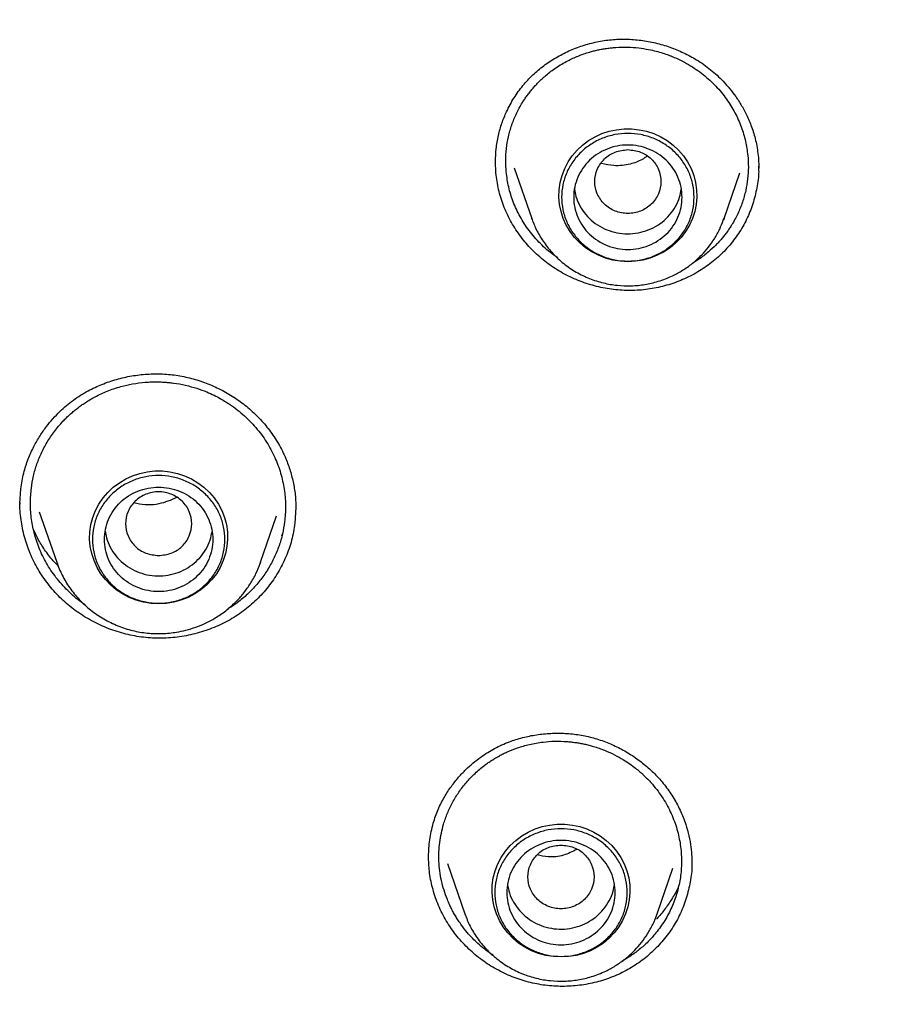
# Model space of a CAD drawing. Header units: millimetres. Extents: x 8 to 1918, y 12 to 2737.
# Tile 94 of 117: x 956 to 971, y 2321 to 2337. Entities that reach past the tile are written whole.
import ezdxf

# ---------------------------------------------------------------- set-up
doc = ezdxf.new("R2010")
doc.units = ezdxf.units.MM

msp = doc.modelspace()

# ---------------------------------------------------------------- linework, layer by layer
at = {"color": 7, "linetype": 'Continuous', "lineweight": 30}
for p, q in [((963.911, 2334.481), (963.906, 2334.673)), ((968.272, 2334.74), (968.278, 2334.563)), ((964.217, 2334.566), (964.507, 2333.724)), ((967.701, 2333.724), (967.963, 2334.484)), ((968.273, 2334.585), (968.274, 2334.559)), ((964.512, 2333.71), (964.507, 2333.724)), ((964.507, 2333.723), (964.513, 2333.71)), ((967.689, 2333.695), (967.701, 2333.723)), ((967.701, 2333.724), (967.691, 2333.695)), ((956.009, 2328.99), (956.021, 2329.235)), ((960.591, 2328.927), (960.576, 2328.666)), ((960.591, 2328.901), (960.59, 2328.894)), ((956.33, 2328.852), (956.619, 2328.014)), ((960.004, 2328.014), (960.271, 2328.788)), ((960.368, 2328.491), (960.35, 2328.451)), ((959.995, 2327.992), (960.004, 2328.014)), ((960.004, 2328.014), (959.996, 2327.992)), ((962.795, 2323.114), (962.793, 2323.134)), ((963.108, 2323.012), (963.397, 2322.175)), ((966.59, 2322.175), (966.852, 2322.932))]:
    msp.add_line(p, q, dxfattribs=at)
at = {"color": 7, "linetype": 'Continuous', "lineweight": 30, "flags": 128}
for points in [[(966.104, 2333.007), (965.978, 2333.014), (965.854, 2333.034), (965.732, 2333.067), (965.615, 2333.113), (965.504, 2333.17), (965.4, 2333.24), (965.305, 2333.32), (965.22, 2333.409), (965.145, 2333.507), (965.082, 2333.612), (965.031, 2333.724), (964.994, 2333.84), (964.969, 2333.959), (964.959, 2334.08), (964.962, 2334.202), (964.98, 2334.322), (965.011, 2334.44), (965.055, 2334.554), (965.112, 2334.663), (965.181, 2334.765), (965.261, 2334.859), (965.352, 2334.943), (965.451, 2335.018), (965.559, 2335.082), (965.673, 2335.134), (965.792, 2335.173), (965.916, 2335.2), (966.041, 2335.213), (966.167, 2335.213), (966.293, 2335.2), (966.416, 2335.173), (966.535, 2335.134), (966.649, 2335.082), (966.757, 2335.018), (966.856, 2334.943), (966.947, 2334.859), (967.027, 2334.765), (967.096, 2334.663), (967.153, 2334.554), (967.197, 2334.44), (967.228, 2334.322), (967.246, 2334.202), (967.249, 2334.08), (967.239, 2333.959), (967.215, 2333.84), (967.177, 2333.724), (967.126, 2333.612), (967.063, 2333.507), (966.988, 2333.409), (966.903, 2333.32), (966.808, 2333.24), (966.704, 2333.17), (966.593, 2333.113), (966.476, 2333.067), (966.355, 2333.034), (966.23, 2333.014), (966.104, 2333.007)], [(958.312, 2327.325), (958.185, 2327.332), (958.061, 2327.352), (957.94, 2327.385), (957.823, 2327.43), (957.712, 2327.488), (957.608, 2327.558), (957.513, 2327.638), (957.427, 2327.727), (957.352, 2327.825), (957.289, 2327.93), (957.239, 2328.042), (957.201, 2328.158), (957.177, 2328.277), (957.166, 2328.398), (957.17, 2328.52), (957.187, 2328.64), (957.218, 2328.758), (957.262, 2328.872), (957.319, 2328.981), (957.388, 2329.083), (957.469, 2329.176), (957.559, 2329.261), (957.659, 2329.336), (957.766, 2329.4), (957.88, 2329.452), (958, 2329.491), (958.123, 2329.518), (958.248, 2329.531), (958.375, 2329.531), (958.5, 2329.518), (958.623, 2329.491), (958.743, 2329.452), (958.857, 2329.4), (958.964, 2329.336), (959.064, 2329.261), (959.154, 2329.176), (959.235, 2329.083), (959.304, 2328.981), (959.361, 2328.872), (959.405, 2328.758), (959.436, 2328.64), (959.453, 2328.52), (959.457, 2328.398), (959.446, 2328.277), (959.422, 2328.158), (959.384, 2328.042), (959.334, 2327.93), (959.271, 2327.825), (959.196, 2327.727), (959.11, 2327.638), (959.015, 2327.558), (958.911, 2327.488), (958.8, 2327.43), (958.683, 2327.385), (958.562, 2327.352), (958.438, 2327.332), (958.312, 2327.325)], [(964.994, 2321.459), (964.868, 2321.465), (964.743, 2321.485), (964.622, 2321.518), (964.505, 2321.564), (964.394, 2321.622), (964.29, 2321.691), (964.195, 2321.771), (964.109, 2321.861), (964.035, 2321.959), (963.971, 2322.064), (963.921, 2322.175), (963.883, 2322.291), (963.859, 2322.411), (963.848, 2322.532), (963.852, 2322.654), (963.869, 2322.774), (963.9, 2322.892), (963.944, 2323.006), (964.001, 2323.114), (964.07, 2323.216), (964.151, 2323.31), (964.241, 2323.395), (964.341, 2323.47), (964.448, 2323.533), (964.562, 2323.585), (964.682, 2323.625), (964.805, 2323.651), (964.93, 2323.665), (965.057, 2323.665), (965.182, 2323.651), (965.305, 2323.625), (965.425, 2323.585), (965.539, 2323.533), (965.646, 2323.47), (965.746, 2323.395), (965.836, 2323.31), (965.917, 2323.216), (965.986, 2323.114), (966.043, 2323.006), (966.087, 2322.892), (966.118, 2322.774), (966.135, 2322.654), (966.139, 2322.532), (966.128, 2322.411), (966.104, 2322.291), (966.066, 2322.175), (966.016, 2322.064), (965.953, 2321.959), (965.878, 2321.861), (965.792, 2321.771), (965.697, 2321.691), (965.593, 2321.622), (965.482, 2321.564), (965.366, 2321.518), (965.244, 2321.485), (965.12, 2321.465), (964.994, 2321.459)]]:
    msp.add_lwpolyline(points, dxfattribs=at)
at = {"color": 7, "linetype": 'Continuous', "lineweight": 30}
for points, knots in [([(981.571, 2313.745), (981.6, 2313.815), (981.767, 2314.221), (982.06, 2314.997), (982.458, 2316.103), (982.853, 2317.305), (983.154, 2318.309), (983.366, 2319.069), (983.481, 2319.5), (983.575, 2319.866), (983.655, 2320.182), (983.732, 2320.498), (983.9, 2321.208), (984.129, 2322.26), (984.389, 2323.661), (984.632, 2325.216), (984.846, 2326.979), (985.003, 2328.953), (985.078, 2330.931), (985.071, 2332.9), (984.999, 2334.495), (984.926, 2335.473), (984.894, 2335.848), (984.882, 2335.983), (984.87, 2336.117), (984.859, 2336.232), (984.844, 2336.394), (984.82, 2336.628), (984.783, 2336.977), (984.735, 2337.399), (984.672, 2337.909), (984.59, 2338.51), (984.485, 2339.207), (984.356, 2339.986), (984.198, 2340.846), (984.007, 2341.787), (983.805, 2342.684), (983.6, 2343.523), (983.407, 2344.258), (983.213, 2344.957), (983.023, 2345.601), (982.838, 2346.203), (982.651, 2346.783), (982.419, 2347.473), (982.142, 2348.257), (981.817, 2349.12), (981.498, 2349.92), (981.201, 2350.631), (980.928, 2351.26), (980.735, 2351.688), (980.609, 2351.961), (980.547, 2352.095), (980.486, 2352.225), (980.426, 2352.352), (980.367, 2352.476), (980.035, 2353.169), (979.402, 2354.419), (978.408, 2356.197), (977.339, 2357.935), (976.198, 2359.629), (974.987, 2361.277), (973.708, 2362.877), (972.503, 2364.265), (971.574, 2365.263), (971.097, 2365.755), (970.947, 2365.908), (970.941, 2365.914), (970.938, 2365.917), (970.931, 2365.924), (970.917, 2365.939), (970.862, 2365.994), (970.747, 2366.11), (970.553, 2366.305), (970.374, 2366.482), (970.26, 2366.593), (970.235, 2366.618)], [0, 0, 0, 0, 0.003988, 0.022926, 0.043433, 0.065512, 0.089161, 0.098393, 0.106844, 0.11254, 0.118236, 0.123932, 0.129628, 0.156479, 0.180453, 0.204427, 0.239099, 0.273769, 0.308439, 0.343111, 0.377282, 0.392317, 0.39468, 0.397043, 0.399406, 0.401768, 0.403096, 0.407975, 0.414131, 0.421564, 0.430275, 0.441116, 0.453447, 0.467267, 0.482577, 0.499377, 0.517666, 0.530823, 0.544655, 0.557505, 0.568855, 0.579852, 0.590498, 0.600791, 0.617957, 0.634044, 0.649053, 0.662984, 0.674352, 0.684884, 0.687504, 0.690067, 0.692573, 0.695022, 0.697413, 0.699747, 0.735127, 0.770507, 0.805887, 0.841267, 0.876646, 0.912025, 0.947403, 0.971758, 0.982474, 0.982791, 0.982831, 0.982899, 0.983033, 0.983315, 0.983956, 0.98703, 0.991768, 0.998169, 1, 1, 1, 1]), ([(963.904, 2334.674), (963.907, 2334.744), (963.912, 2334.888), (963.95, 2335.101), (964.008, 2335.306), (964.093, 2335.516), (964.207, 2335.727), (964.354, 2335.932), (964.521, 2336.111), (964.706, 2336.266), (964.907, 2336.399), (965.123, 2336.511), (965.35, 2336.599), (965.587, 2336.662), (965.83, 2336.699), (966.075, 2336.707), (966.322, 2336.689), (966.565, 2336.644), (966.803, 2336.574), (967.031, 2336.48), (967.218, 2336.38), (967.365, 2336.283), (967.479, 2336.197), (967.587, 2336.104), (967.694, 2335.998), (967.798, 2335.881), (967.901, 2335.745), (967.998, 2335.594), (968.091, 2335.418), (968.173, 2335.216), (968.24, 2334.988), (968.261, 2334.825), (968.272, 2334.74)], [0, 0, 0, 0, 0.033674, 0.069313, 0.103016, 0.134873, 0.175739, 0.214952, 0.252621, 0.289581, 0.326677, 0.363848, 0.401007, 0.438077, 0.47501, 0.511872, 0.548815, 0.585834, 0.622902, 0.659931, 0.69645, 0.71808, 0.739504, 0.760689, 0.78229, 0.807726, 0.832195, 0.859646, 0.890097, 0.923586, 0.960179, 1, 1, 1, 1]), ([(964.084, 2334.497), (964.08, 2334.562), (964.072, 2334.692), (964.085, 2334.888), (964.118, 2335.084), (964.173, 2335.279), (964.25, 2335.469), (964.327, 2335.611), (964.39, 2335.709), (964.43, 2335.767), (964.473, 2335.823), (964.518, 2335.879), (964.566, 2335.932), (964.64, 2336.01), (964.751, 2336.113), (964.914, 2336.236), (965.092, 2336.341), (965.279, 2336.427), (965.424, 2336.477), (965.535, 2336.508), (965.605, 2336.524), (965.677, 2336.539), (965.751, 2336.551), (965.827, 2336.56), (965.944, 2336.57), (966.097, 2336.573), (966.279, 2336.561), (966.436, 2336.536), (966.57, 2336.506), (966.68, 2336.475), (966.759, 2336.447), (966.805, 2336.43), (966.825, 2336.422), (966.833, 2336.418), (966.837, 2336.417), (966.838, 2336.416), (966.839, 2336.416), (966.839, 2336.416), (966.84, 2336.416), (966.934, 2336.378), (967.114, 2336.289), (967.358, 2336.121), (967.569, 2335.928), (967.745, 2335.714), (967.886, 2335.486), (967.991, 2335.25), (968.064, 2335.011), (968.085, 2334.85), (968.096, 2334.77)], [0, 0, 0, 0, 0.031785, 0.064052, 0.0968, 0.13003, 0.163739, 0.197928, 0.209436, 0.220997, 0.232611, 0.244278, 0.255998, 0.267771, 0.296965, 0.329982, 0.366813, 0.396942, 0.429207, 0.44044, 0.451911, 0.463618, 0.475562, 0.487743, 0.500159, 0.531384, 0.560174, 0.586534, 0.606803, 0.625362, 0.640281, 0.646427, 0.64905, 0.650188, 0.650686, 0.650905, 0.651001, 0.651043, 0.651062, 0.651076, 0.699122, 0.745883, 0.791369, 0.835589, 0.878552, 0.920269, 0.960749, 1, 1, 1, 1]), ([(966.104, 2334.868), (966.032, 2334.86), (965.889, 2334.843), (965.705, 2334.722), (965.584, 2334.546), (965.539, 2334.338), (965.584, 2334.13), (965.705, 2333.953), (965.889, 2333.836), (966.104, 2333.794), (966.32, 2333.836), (966.503, 2333.953), (966.624, 2334.13), (966.669, 2334.338), (966.624, 2334.546), (966.503, 2334.722), (966.32, 2334.843), (966.176, 2334.86), (966.104, 2334.868)], [0, 0, 0, 0, 0.0625, 0.125, 0.1875, 0.25, 0.3125, 0.375, 0.4375, 0.5, 0.5625, 0.625, 0.6875, 0.75, 0.8125, 0.875, 0.9375, 1, 1, 1, 1]), ([(966.419, 2334.76), (966.394, 2334.741), (966.312, 2334.678), (966.125, 2334.619), (965.892, 2334.587), (965.734, 2334.624), (965.665, 2334.64)], [0, 0, 0, 0, 0.123271, 0.395651, 0.73487, 1, 1, 1, 1]), ([(968.096, 2334.77), (968.1, 2334.706), (968.109, 2334.577), (968.096, 2334.382), (968.064, 2334.187), (968.009, 2333.993), (967.932, 2333.802), (967.856, 2333.66), (967.793, 2333.561), (967.752, 2333.503), (967.709, 2333.446), (967.664, 2333.39), (967.616, 2333.336), (967.544, 2333.26), (967.436, 2333.161), (967.308, 2333.06), (967.217, 2333.007), (967.182, 2332.987)], [0, 0, 0, 0, 0.090803, 0.183209, 0.277233, 0.372886, 0.470183, 0.569135, 0.602504, 0.636059, 0.669801, 0.70373, 0.737847, 0.772151, 0.851728, 0.944156, 1, 1, 1, 1]), ([(968.274, 2334.594), (968.275, 2334.565), (968.28, 2334.444), (968.25, 2334.233), (968.185, 2333.966), (968.082, 2333.711), (967.946, 2333.471), (967.777, 2333.251), (967.579, 2333.055), (967.356, 2332.887), (967.112, 2332.748), (966.851, 2332.641), (966.577, 2332.567), (966.294, 2332.528), (966.008, 2332.526), (965.724, 2332.561), (965.446, 2332.63), (965.178, 2332.733), (964.925, 2332.868), (964.691, 2333.035), (964.482, 2333.229), (964.301, 2333.448), (964.151, 2333.685), (964.034, 2333.939), (963.949, 2334.206), (963.924, 2334.389), (963.911, 2334.481)], [0, 0, 0, 0, 0.013458, 0.056445, 0.099274, 0.142036, 0.184814, 0.227707, 0.270636, 0.313496, 0.356336, 0.399166, 0.441994, 0.484857, 0.527697, 0.570469, 0.613246, 0.656084, 0.699046, 0.742231, 0.785392, 0.828293, 0.87108, 0.913872, 0.956795, 1, 1, 1, 1]), ([(964.94, 2333.069), (964.918, 2333.084), (964.815, 2333.154), (964.649, 2333.302), (964.46, 2333.519), (964.309, 2333.753), (964.196, 2333.997), (964.118, 2334.246), (964.096, 2334.414), (964.084, 2334.497)], [0, 0, 0, 0, 0.044812, 0.215178, 0.381092, 0.54254, 0.699513, 0.852001, 1, 1, 1, 1]), ([(965.218, 2334.21), (965.224, 2334.17), (965.24, 2334.074), (965.304, 2333.931), (965.4, 2333.788), (965.525, 2333.666), (965.672, 2333.57), (965.836, 2333.504), (966.01, 2333.47), (966.188, 2333.469), (966.362, 2333.501), (966.526, 2333.566), (966.675, 2333.66), (966.801, 2333.78), (966.9, 2333.922), (966.966, 2334.067), (966.983, 2334.165), (966.991, 2334.208)], [0, 0, 0, 0, 0.049116, 0.118219, 0.187322, 0.256424, 0.325527, 0.39463, 0.463733, 0.532835, 0.601938, 0.671041, 0.740144, 0.809246, 0.878349, 0.947452, 1, 1, 1, 1]), ([(964.513, 2333.71), (964.538, 2333.646), (964.591, 2333.511), (964.709, 2333.32), (964.858, 2333.137), (965.037, 2332.971), (965.241, 2332.831), (965.463, 2332.724), (965.694, 2332.65), (965.927, 2332.61), (966.159, 2332.602), (966.387, 2332.624), (966.619, 2332.679), (966.828, 2332.76), (967.016, 2332.863), (967.18, 2332.978), (967.323, 2333.108), (967.444, 2333.247), (967.545, 2333.39), (967.629, 2333.54), (967.67, 2333.646), (967.689, 2333.695)], [0, 0, 0, 0, 0.049903, 0.105326, 0.162849, 0.222617, 0.283736, 0.34364, 0.402217, 0.459481, 0.515444, 0.57012, 0.625726, 0.68791, 0.733256, 0.781737, 0.833381, 0.874218, 0.916856, 0.961295, 1, 1, 1, 1]), ([(956.021, 2329.235), (956.035, 2329.323), (956.063, 2329.491), (956.141, 2329.726), (956.233, 2329.933), (956.336, 2330.112), (956.443, 2330.265), (956.554, 2330.4), (956.666, 2330.517), (956.78, 2330.619), (956.895, 2330.709), (957.015, 2330.79), (957.172, 2330.881), (957.37, 2330.974), (957.611, 2331.057), (957.863, 2331.114), (958.12, 2331.144), (958.378, 2331.147), (958.635, 2331.121), (958.888, 2331.065), (959.133, 2330.983), (959.368, 2330.875), (959.591, 2330.743), (959.797, 2330.588), (959.987, 2330.411), (960.157, 2330.21), (960.307, 2329.983), (960.42, 2329.755), (960.501, 2329.532), (960.554, 2329.322), (960.587, 2329.106), (960.59, 2328.961), (960.592, 2328.888)], [0, 0, 0, 0, 0.039713, 0.076521, 0.110364, 0.14118, 0.168922, 0.19357, 0.219063, 0.240633, 0.261733, 0.283073, 0.304699, 0.341354, 0.378634, 0.415996, 0.453306, 0.490498, 0.527541, 0.56459, 0.60172, 0.638921, 0.676162, 0.713424, 0.750718, 0.789003, 0.828645, 0.869626, 0.901267, 0.933522, 0.96641, 1, 1, 1, 1]), ([(956.198, 2329.246), (956.208, 2329.314), (956.229, 2329.45), (956.289, 2329.649), (956.368, 2329.845), (956.471, 2330.033), (956.595, 2330.212), (956.707, 2330.342), (956.795, 2330.43), (956.85, 2330.48), (956.907, 2330.53), (956.967, 2330.577), (957.028, 2330.622), (957.123, 2330.687), (957.263, 2330.77), (957.461, 2330.862), (957.67, 2330.933), (957.883, 2330.981), (958.044, 2331.002), (958.164, 2331.01), (958.24, 2331.012), (958.317, 2331.012), (958.396, 2331.008), (958.476, 2331.002), (958.598, 2330.988), (958.756, 2330.959), (958.941, 2330.908), (959.098, 2330.85), (959.23, 2330.791), (959.335, 2330.735), (959.411, 2330.691), (959.455, 2330.662), (959.474, 2330.65), (959.482, 2330.645), (959.485, 2330.643), (959.487, 2330.642), (959.487, 2330.641), (959.488, 2330.641), (959.488, 2330.641), (959.576, 2330.582), (959.741, 2330.453), (959.954, 2330.229), (960.127, 2329.986), (960.26, 2329.729), (960.352, 2329.466), (960.406, 2329.201), (960.426, 2328.94), (960.411, 2328.77), (960.403, 2328.686)], [0, 0, 0, 0, 0.031888, 0.064241, 0.097059, 0.130341, 0.164086, 0.198293, 0.209803, 0.221364, 0.232977, 0.24464, 0.256355, 0.26812, 0.297655, 0.33085, 0.3677, 0.397739, 0.429827, 0.440982, 0.452365, 0.463975, 0.475812, 0.487876, 0.500167, 0.531313, 0.560064, 0.586421, 0.606716, 0.625327, 0.640311, 0.646492, 0.649132, 0.650278, 0.650779, 0.650999, 0.651096, 0.651139, 0.651157, 0.651172, 0.699183, 0.745921, 0.791393, 0.835606, 0.878567, 0.920282, 0.960758, 1, 1, 1, 1]), ([(957.092, 2327.308), (957.073, 2327.32), (956.969, 2327.389), (956.801, 2327.538), (956.603, 2327.758), (956.444, 2327.997), (956.323, 2328.247), (956.24, 2328.501), (956.192, 2328.755), (956.176, 2329.004), (956.19, 2329.166), (956.198, 2329.246)], [0, 0, 0, 0, 0.029592, 0.163738, 0.294234, 0.421067, 0.544229, 0.663709, 0.779502, 0.8916, 1, 1, 1, 1]), ([(958.312, 2328.126), (958.24, 2328.134), (958.096, 2328.15), (957.912, 2328.272), (957.791, 2328.448), (957.747, 2328.656), (957.791, 2328.863), (957.912, 2329.041), (958.096, 2329.157), (958.312, 2329.2), (958.527, 2329.157), (958.711, 2329.041), (958.832, 2328.863), (958.876, 2328.656), (958.832, 2328.448), (958.711, 2328.272), (958.527, 2328.15), (958.383, 2328.134), (958.312, 2328.126)], [0, 0, 0, 0, 0.0625, 0.125, 0.1875, 0.25, 0.3125, 0.375, 0.4375, 0.5, 0.5625, 0.625, 0.6875, 0.75, 0.8125, 0.875, 0.9375, 1, 1, 1, 1]), ([(958.611, 2329.088), (958.515, 2329.047), (958.307, 2328.96), (958.051, 2328.96), (957.92, 2329.001), (957.905, 2329.006)], [0, 0, 0, 0, 0.434084, 0.935816, 1, 1, 1, 1]), ([(960.576, 2328.666), (960.56, 2328.57), (960.528, 2328.378), (960.43, 2328.104), (960.3, 2327.845), (960.136, 2327.605), (959.941, 2327.388), (959.717, 2327.197), (959.469, 2327.038), (959.2, 2326.912), (958.917, 2326.821), (958.623, 2326.766), (958.324, 2326.747), (958.025, 2326.767), (957.73, 2326.825), (957.446, 2326.92), (957.176, 2327.049), (956.924, 2327.211), (956.695, 2327.402), (956.493, 2327.622), (956.322, 2327.865), (956.187, 2328.126), (956.087, 2328.401), (956.028, 2328.686), (956.003, 2328.889), (956.01, 2328.995), (956.01, 2329.005)], [0, 0, 0, 0, 0.043658, 0.087032, 0.130249, 0.173399, 0.216564, 0.259843, 0.303159, 0.346413, 0.389649, 0.432874, 0.476095, 0.519348, 0.562577, 0.605742, 0.648915, 0.692151, 0.735508, 0.779087, 0.822637, 0.865927, 0.909102, 0.952283, 0.995593, 1, 1, 1, 1]), ([(960.403, 2328.686), (960.393, 2328.619), (960.372, 2328.485), (960.314, 2328.287), (960.235, 2328.094), (960.135, 2327.906), (960.012, 2327.728), (959.893, 2327.589), (959.788, 2327.485), (959.707, 2327.413), (959.631, 2327.352), (959.552, 2327.294), (959.496, 2327.261), (959.463, 2327.241)], [0, 0, 0, 0, 0.114159, 0.23007, 0.347746, 0.467197, 0.588433, 0.711467, 0.773684, 0.836354, 0.893141, 0.935835, 1, 1, 1, 1]), ([(956.648, 2327.948), (956.619, 2327.978), (956.534, 2328.063), (956.419, 2328.218), (956.311, 2328.39), (956.259, 2328.501), (956.237, 2328.547)], [0, 0, 0, 0, 0.165233, 0.483874, 0.782323, 1, 1, 1, 1]), ([(957.425, 2328.529), (957.43, 2328.493), (957.444, 2328.402), (957.504, 2328.262), (957.598, 2328.117), (957.721, 2327.994), (957.867, 2327.895), (958.029, 2327.826), (958.202, 2327.789), (958.38, 2327.785), (958.555, 2327.815), (958.72, 2327.877), (958.87, 2327.969), (958.999, 2328.087), (959.1, 2328.227), (959.17, 2328.374), (959.19, 2328.477), (959.198, 2328.523)], [0, 0, 0, 0, 0.043912, 0.113041, 0.18217, 0.251299, 0.320428, 0.389557, 0.458686, 0.527815, 0.596944, 0.666073, 0.735202, 0.804331, 0.87346, 0.942589, 1, 1, 1, 1]), ([(956.619, 2328.014), (956.647, 2327.942), (956.705, 2327.794), (956.832, 2327.587), (956.99, 2327.392), (957.18, 2327.217), (957.397, 2327.069), (957.632, 2326.954), (957.876, 2326.876), (958.124, 2326.834), (958.37, 2326.825), (958.584, 2326.847), (958.77, 2326.886), (958.935, 2326.936), (959.105, 2327.007), (959.279, 2327.103), (959.452, 2327.225), (959.604, 2327.363), (959.733, 2327.51), (959.839, 2327.662), (959.93, 2327.823), (959.974, 2327.937), (959.995, 2327.992)], [0, 0, 0, 0, 0.053072, 0.108175, 0.165401, 0.224878, 0.285687, 0.345282, 0.403557, 0.460523, 0.516194, 0.570581, 0.606807, 0.645776, 0.687793, 0.732891, 0.7811, 0.832447, 0.873042, 0.915422, 0.959587, 1, 1, 1, 1]), ([(962.871, 2323.68), (962.897, 2323.758), (962.947, 2323.908), (963.052, 2324.112), (963.167, 2324.29), (963.288, 2324.442), (963.408, 2324.569), (963.531, 2324.681), (963.652, 2324.775), (963.773, 2324.856), (963.89, 2324.923), (964.011, 2324.983), (964.165, 2325.046), (964.357, 2325.107), (964.587, 2325.154), (964.824, 2325.177), (965.063, 2325.177), (965.301, 2325.152), (965.534, 2325.102), (965.76, 2325.026), (965.976, 2324.927), (966.182, 2324.806), (966.375, 2324.664), (966.553, 2324.502), (966.714, 2324.321), (966.856, 2324.12), (966.976, 2323.899), (967.063, 2323.68), (967.121, 2323.472), (967.153, 2323.291), (967.167, 2323.131), (967.167, 2323.038), (967.167, 2322.996)], [0, 0, 0, 0, 0.0404037, 0.0779587, 0.1126099, 0.1442958, 0.1729718, 0.198615, 0.225378, 0.2479122, 0.2692918, 0.2908751, 0.3127376, 0.3497837, 0.3875357, 0.4254797, 0.463397, 0.5012176, 0.5388986, 0.5765021, 0.6141774, 0.6519268, 0.6899207, 0.7282638, 0.766939, 0.8060826, 0.8465019, 0.8881634, 0.9202716, 0.9515193, 0.9781101, 1, 1, 1, 1]), ([(963.043, 2323.664), (963.063, 2323.725), (963.104, 2323.85), (963.19, 2324.028), (963.295, 2324.2), (963.42, 2324.362), (963.564, 2324.512), (963.689, 2324.618), (963.785, 2324.687), (963.845, 2324.727), (963.906, 2324.765), (963.97, 2324.8), (964.034, 2324.834), (964.133, 2324.881), (964.277, 2324.937), (964.476, 2324.995), (964.683, 2325.031), (964.891, 2325.046), (965.047, 2325.042), (965.162, 2325.031), (965.234, 2325.022), (965.307, 2325.011), (965.382, 2324.996), (965.457, 2324.978), (965.57, 2324.947), (965.715, 2324.896), (965.881, 2324.821), (966.02, 2324.743), (966.135, 2324.668), (966.226, 2324.6), (966.29, 2324.547), (966.327, 2324.515), (966.343, 2324.501), (966.349, 2324.495), (966.352, 2324.492), (966.354, 2324.491), (966.354, 2324.49), (966.354, 2324.49), (966.354, 2324.49), (966.428, 2324.421), (966.564, 2324.276), (966.731, 2324.034), (966.857, 2323.78), (966.942, 2323.519), (966.989, 2323.257), (966.999, 2323), (966.978, 2322.752), (966.938, 2322.594), (966.918, 2322.516)], [0, 0, 0, 0, 0.031785, 0.064052, 0.0968, 0.13003, 0.163739, 0.197928, 0.209436, 0.220997, 0.232611, 0.244278, 0.255998, 0.267771, 0.296965, 0.329982, 0.366813, 0.396942, 0.429207, 0.44044, 0.451911, 0.463618, 0.475562, 0.487743, 0.500159, 0.531384, 0.560174, 0.586534, 0.606803, 0.625362, 0.640281, 0.646427, 0.64905, 0.650188, 0.650686, 0.650905, 0.651001, 0.651043, 0.651062, 0.651076, 0.699122, 0.745883, 0.791369, 0.835589, 0.878552, 0.920269, 0.960749, 1, 1, 1, 1]), ([(962.793, 2323.13), (962.797, 2323.223), (962.804, 2323.409), (962.849, 2323.59), (962.871, 2323.68)], [0, 0, 0, 0, 0.4983, 1, 1, 1, 1]), ([(963.866, 2321.487), (963.854, 2321.495), (963.806, 2321.526), (963.72, 2321.591), (963.619, 2321.676), (963.523, 2321.77), (963.431, 2321.871), (963.354, 2321.969), (963.293, 2322.057), (963.25, 2322.125), (963.21, 2322.193), (963.173, 2322.263), (963.139, 2322.335), (963.073, 2322.487), (963, 2322.724), (962.959, 2323.046), (962.969, 2323.363), (963.018, 2323.564), (963.043, 2323.664)], [0, 0, 0, 0, 0.016466, 0.067724, 0.12703, 0.173926, 0.226712, 0.289645, 0.322324, 0.354549, 0.38632, 0.417638, 0.448501, 0.482922, 0.616499, 0.747209, 0.875045, 1, 1, 1, 1]), ([(964.994, 2323.319), (964.922, 2323.311), (964.778, 2323.295), (964.594, 2323.173), (964.473, 2322.997), (964.429, 2322.789), (964.473, 2322.582), (964.594, 2322.405), (964.778, 2322.288), (964.994, 2322.245), (965.209, 2322.288), (965.393, 2322.405), (965.514, 2322.582), (965.558, 2322.789), (965.514, 2322.997), (965.393, 2323.173), (965.209, 2323.295), (965.065, 2323.311), (964.994, 2323.319)], [0, 0, 0, 0, 0.0625, 0.125, 0.1875, 0.25, 0.3125, 0.375, 0.4375, 0.5, 0.5625, 0.625, 0.6875, 0.75, 0.8125, 0.875, 0.9375, 1, 1, 1, 1]), ([(965.257, 2323.244), (965.185, 2323.209), (965.037, 2323.135), (964.803, 2323.109), (964.658, 2323.14), (964.597, 2323.153)], [0, 0, 0, 0, 0.355851, 0.726697, 1, 1, 1, 1]), ([(967.085, 2322.471), (967.055, 2322.382), (966.995, 2322.206), (966.861, 2321.961), (966.698, 2321.736), (966.505, 2321.534), (966.287, 2321.358), (966.046, 2321.212), (965.787, 2321.098), (965.514, 2321.019), (965.232, 2320.975), (964.946, 2320.966), (964.661, 2320.993), (964.381, 2321.056), (964.112, 2321.154), (963.857, 2321.285), (963.622, 2321.447), (963.409, 2321.637), (963.222, 2321.851), (963.065, 2322.088), (962.941, 2322.343), (962.854, 2322.61), (962.801, 2322.874), (962.796, 2323.05), (962.794, 2323.133)], [0, 0, 0, 0, 0.046069, 0.091833, 0.137428, 0.182953, 0.228494, 0.274159, 0.319861, 0.36549, 0.411097, 0.456694, 0.502288, 0.547921, 0.593529, 0.639063, 0.684604, 0.73021, 0.775946, 0.821922, 0.867871, 0.913544, 0.959094, 1, 1, 1, 1]), ([(967.166, 2323.047), (967.167, 2323.038), (967.173, 2322.936), (967.151, 2322.741), (967.107, 2322.561), (967.085, 2322.471)], [0, 0, 0, 0, 0.048148, 0.522518, 1, 1, 1, 1]), ([(964.107, 2322.658), (964.115, 2322.612), (964.134, 2322.511), (964.203, 2322.365), (964.303, 2322.224), (964.431, 2322.105), (964.58, 2322.013), (964.746, 2321.95), (964.92, 2321.919), (965.098, 2321.922), (965.271, 2321.959), (965.434, 2322.027), (965.58, 2322.124), (965.704, 2322.247), (965.799, 2322.392), (965.86, 2322.532), (965.874, 2322.625), (965.88, 2322.662)], [0, 0, 0, 0, 0.055893, 0.12501, 0.194128, 0.263245, 0.332362, 0.40148, 0.470597, 0.539714, 0.608831, 0.677949, 0.747066, 0.816183, 0.885301, 0.954418, 1, 1, 1, 1]), ([(966.918, 2322.516), (966.891, 2322.439), (966.839, 2322.282), (966.72, 2322.061), (966.585, 2321.871), (966.441, 2321.711), (966.299, 2321.583), (966.152, 2321.474), (966.049, 2321.415), (966.001, 2321.386)], [0, 0, 0, 0, 0.165834, 0.334008, 0.504556, 0.63409, 0.764996, 0.887598, 1, 1, 1, 1]), ([(966.942, 2322.624), (966.939, 2322.617), (966.909, 2322.545), (966.834, 2322.417), (966.716, 2322.248), (966.632, 2322.14), (966.582, 2322.094), (966.581, 2322.094)], [0, 0, 0, 0, 0.035716, 0.36818, 0.688037, 0.995622, 1, 1, 1, 1]), ([(963.397, 2322.175), (963.424, 2322.106), (963.478, 2321.967), (963.599, 2321.772), (963.747, 2321.588), (963.927, 2321.423), (964.131, 2321.283), (964.353, 2321.175), (964.583, 2321.101), (964.817, 2321.061), (965.048, 2321.053), (965.277, 2321.076), (965.508, 2321.13), (965.718, 2321.212), (965.906, 2321.315), (966.069, 2321.43), (966.212, 2321.56), (966.334, 2321.699), (966.434, 2321.842), (966.524, 2322.001), (966.568, 2322.116), (966.59, 2322.175)], [0, 0, 0, 0, 0.052843, 0.10766, 0.164554, 0.223668, 0.284119, 0.343368, 0.401305, 0.457942, 0.513293, 0.567371, 0.62237, 0.683873, 0.728723, 0.776674, 0.827754, 0.868144, 0.910315, 0.954268, 1, 1, 1, 1])]:
    msp.add_open_spline(points, degree=3, knots=knots, dxfattribs=at)
for points in [[(967.204, 2334.077), (967.2, 2334.008), (967.192, 2333.869), (967.126, 2333.669), (967.025, 2333.485), (966.887, 2333.323), (966.719, 2333.19), (966.528, 2333.092), (966.32, 2333.031), (966.104, 2333.011), (965.888, 2333.031), (965.68, 2333.092), (965.489, 2333.19), (965.321, 2333.323), (965.184, 2333.485), (965.081, 2333.669), (965.018, 2333.869), (964.997, 2334.077), (965.018, 2334.286), (965.081, 2334.486), (965.184, 2334.67), (965.321, 2334.832), (965.489, 2334.964), (965.68, 2335.063), (965.888, 2335.124), (966.104, 2335.144), (966.32, 2335.124), (966.528, 2335.063), (966.719, 2334.964), (966.887, 2334.832), (967.025, 2334.67), (967.126, 2334.486), (967.192, 2334.286), (967.2, 2334.147), (967.204, 2334.077)], [(967.004, 2334.077), (967.001, 2334.021), (966.994, 2333.907), (966.941, 2333.743), (966.857, 2333.592), (966.745, 2333.46), (966.607, 2333.352), (966.451, 2333.271), (966.281, 2333.221), (966.104, 2333.205), (965.927, 2333.221), (965.757, 2333.271), (965.601, 2333.352), (965.464, 2333.46), (965.351, 2333.592), (965.267, 2333.743), (965.216, 2333.907), (965.198, 2334.077), (965.216, 2334.248), (965.267, 2334.411), (965.351, 2334.562), (965.464, 2334.695), (965.601, 2334.803), (965.757, 2334.884), (965.927, 2334.933), (966.104, 2334.95), (966.281, 2334.933), (966.451, 2334.884), (966.607, 2334.803), (966.745, 2334.695), (966.857, 2334.562), (966.941, 2334.411), (966.994, 2334.248), (967.001, 2334.134), (967.004, 2334.077)], [(959.412, 2328.395), (959.407, 2328.326), (959.399, 2328.187), (959.334, 2327.987), (959.232, 2327.803), (959.094, 2327.641), (958.927, 2327.508), (958.735, 2327.41), (958.527, 2327.349), (958.312, 2327.328), (958.096, 2327.349), (957.888, 2327.41), (957.696, 2327.508), (957.529, 2327.641), (957.391, 2327.803), (957.289, 2327.987), (957.226, 2328.187), (957.204, 2328.395), (957.226, 2328.603), (957.289, 2328.804), (957.391, 2328.988), (957.529, 2329.15), (957.696, 2329.282), (957.888, 2329.381), (958.096, 2329.442), (958.312, 2329.462), (958.527, 2329.442), (958.735, 2329.381), (958.927, 2329.282), (959.094, 2329.15), (959.232, 2328.988), (959.334, 2328.804), (959.399, 2328.603), (959.407, 2328.465), (959.412, 2328.395)], [(959.212, 2328.395), (959.208, 2328.452), (959.201, 2328.566), (959.148, 2328.729), (959.065, 2328.88), (958.952, 2329.013), (958.815, 2329.121), (958.658, 2329.202), (958.488, 2329.251), (958.312, 2329.268), (958.135, 2329.251), (957.965, 2329.202), (957.808, 2329.121), (957.671, 2329.013), (957.558, 2328.88), (957.475, 2328.729), (957.423, 2328.566), (957.406, 2328.395), (957.423, 2328.225), (957.475, 2328.061), (957.558, 2327.91), (957.671, 2327.778), (957.808, 2327.67), (957.965, 2327.589), (958.135, 2327.539), (958.312, 2327.522), (958.488, 2327.539), (958.658, 2327.589), (958.815, 2327.67), (958.952, 2327.778), (959.065, 2327.91), (959.148, 2328.061), (959.201, 2328.225), (959.208, 2328.339), (959.212, 2328.395)], [(966.094, 2322.529), (966.089, 2322.46), (966.081, 2322.321), (966.016, 2322.121), (965.914, 2321.936), (965.776, 2321.775), (965.609, 2321.642), (965.417, 2321.543), (965.21, 2321.483), (964.994, 2321.462), (964.778, 2321.483), (964.57, 2321.543), (964.379, 2321.642), (964.211, 2321.775), (964.073, 2321.936), (963.971, 2322.121), (963.908, 2322.321), (963.886, 2322.529), (963.908, 2322.737), (963.971, 2322.937), (964.073, 2323.122), (964.211, 2323.283), (964.379, 2323.416), (964.57, 2323.515), (964.778, 2323.575), (964.994, 2323.596), (965.21, 2323.575), (965.417, 2323.515), (965.609, 2323.416), (965.776, 2323.283), (965.914, 2323.122), (966.016, 2322.937), (966.081, 2322.737), (966.089, 2322.598), (966.094, 2322.529)], [(965.894, 2322.529), (965.89, 2322.472), (965.884, 2322.359), (965.83, 2322.195), (965.747, 2322.044), (965.634, 2321.912), (965.497, 2321.803), (965.34, 2321.723), (965.17, 2321.673), (964.994, 2321.656), (964.817, 2321.673), (964.647, 2321.723), (964.49, 2321.803), (964.353, 2321.912), (964.24, 2322.044), (964.157, 2322.195), (964.105, 2322.359), (964.088, 2322.529), (964.105, 2322.699), (964.157, 2322.863), (964.24, 2323.014), (964.353, 2323.146), (964.49, 2323.255), (964.647, 2323.335), (964.817, 2323.385), (964.994, 2323.402), (965.17, 2323.385), (965.34, 2323.335), (965.497, 2323.255), (965.634, 2323.146), (965.747, 2323.014), (965.83, 2322.863), (965.884, 2322.699), (965.89, 2322.586), (965.894, 2322.529)]]:
    msp.add_open_spline(points, degree=3, dxfattribs=at)

doc.saveas('drawing.dxf')
